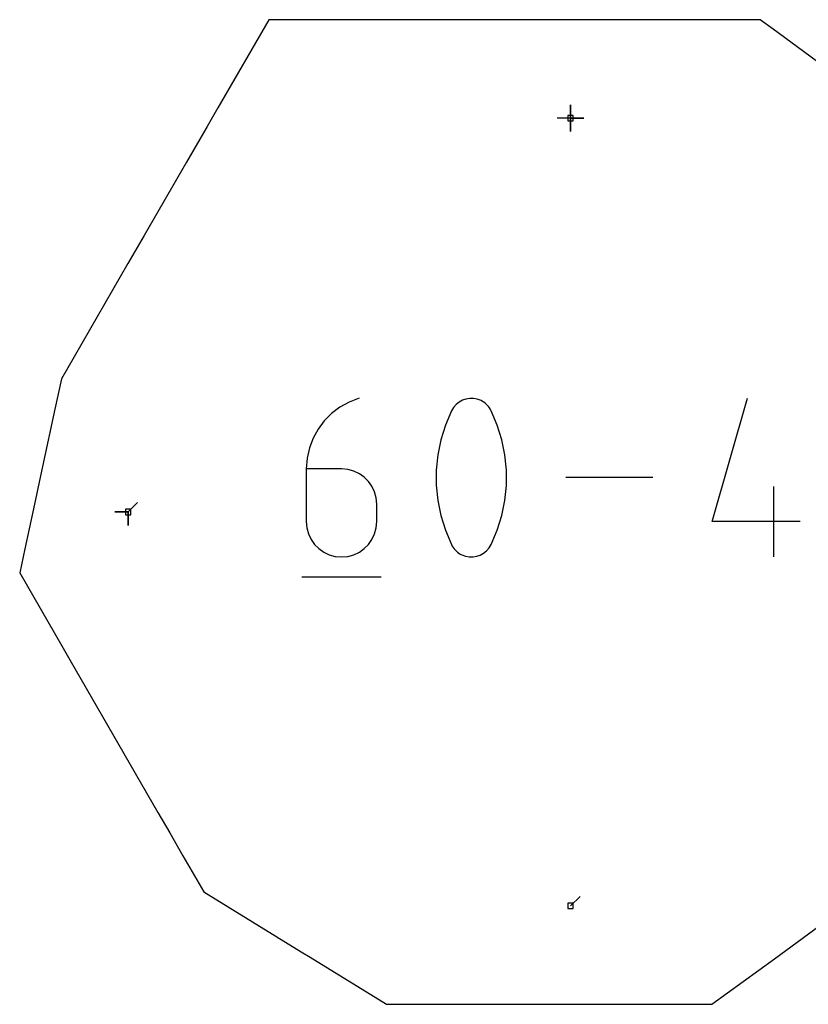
# Model space of a CAD drawing. Extents: x 0 to 600, y 0 to 900.
# Tile 19 of 24: x 431 to 515, y 493 to 598. Entities that reach past the tile are written whole.
import ezdxf

# ---------------------------------------------------------------- set-up
doc = ezdxf.new("R2010")
doc.units = 0

msp = doc.modelspace()

# ---------------------------------------------------------------- linework, layer by layer
at = {"layer": 'annotation', "color": 1}
for p, q in [((489.947425, 587.235434), (489.947425, 588.664184)), ((489.947425, 587.235434), (489.947425, 588.664184)), ((489.947425, 588.664184), (489.947425, 587.235434)), ((489.947425, 587.235434), (489.947425, 588.664184)), ((489.947425, 588.664184), (489.947425, 587.235434)), ((489.947425, 587.235434), (489.947425, 588.664184)), ((489.947425, 588.664184), (489.947425, 587.235434)), ((489.947425, 587.235434), (488.518675, 587.235434)), ((489.947425, 587.235434), (491.376175, 587.235434)), ((489.947425, 587.235434), (491.376175, 587.235434)), ((491.376175, 587.235434), (489.947425, 587.235434)), ((489.947425, 587.235434), (489.947425, 585.806684)), ((489.947425, 587.235434), (491.376175, 587.235434)), ((491.376175, 587.235434), (489.947425, 587.235434)), ((489.947425, 587.235434), (489.947425, 585.806684)), ((489.947425, 585.806684), (489.947425, 587.235434)), ((466.287549, 556.901034), (465.297719, 556.3561)), ((467.366228, 557.305474), (466.287549, 556.901034)), ((467.366228, 557.305474), (467.366228, 557.305474)), ((477.717472, 556.63699), (477.444684, 556.326802)), ((478.035132, 556.89037), (477.717472, 556.63699)), ((478.388631, 557.083939), (478.035132, 556.89037)), ((478.768937, 557.214696), (478.388631, 557.083939)), ((479.167019, 557.279638), (478.768937, 557.214696)), ((479.573843, 557.275764), (479.167019, 557.279638)), ((479.980379, 557.200072), (479.573843, 557.275764)), ((480.377593, 557.049559), (479.980379, 557.200072)), ((480.529654, 556.969652), (480.377593, 557.049559)), ((480.377593, 557.049559), (480.377593, 557.049559)), ((480.67557, 556.87787), (480.529654, 556.969652)), ((480.814634, 556.774937), (480.67557, 556.87787)), ((480.946136, 556.66158), (480.814634, 556.774937)), ((481.069367, 556.538527), (480.946136, 556.66158)), ((505.085639, 544.118762), (508.845676, 557.305474)), ((464.4069, 555.684325), (463.625253, 554.89936)), ((465.297719, 556.3561), (464.4069, 555.684325)), ((477.225798, 555.962806), (476.57581, 554.43429)), ((477.444684, 556.326802), (477.225798, 555.962806)), ((477.225798, 555.962806), (477.225798, 555.962806)), ((481.183619, 556.406503), (481.069367, 556.538527)), ((481.288183, 556.266234), (481.183619, 556.406503)), ((481.382349, 556.118448), (481.288183, 556.266234)), ((481.465409, 555.96387), (481.382349, 556.118448)), ((482.118548, 554.432203), (481.465409, 555.96387)), ((481.465409, 555.96387), (481.465409, 555.96387)), ((463.625253, 554.89936), (462.962938, 554.01486)), ((462.962938, 554.01486), (462.430116, 553.044477)), ((476.57581, 554.43429), (476.088319, 552.861445)), ((482.608402, 552.856995), (482.118548, 554.432203)), ((462.430116, 553.044477), (462.036949, 552.001865)), ((476.088319, 552.861445), (475.763325, 551.256814)), ((482.934971, 551.250788), (482.608402, 552.856995)), ((462.036949, 552.001865), (461.793598, 550.900676)), ((461.793598, 550.900676), (461.710222, 549.754564)), ((475.763325, 551.256814), (475.600828, 549.632937)), ((483.098256, 549.626123), (482.934971, 551.250788)), ((461.710222, 549.754564), (461.710222, 544.118762)), ((465.475576, 549.754564), (461.710222, 549.754564)), ((466.152784, 549.694129), (465.475576, 549.754564)), ((466.790013, 549.519831), (466.152784, 549.694129)), ((467.376664, 549.242182), (466.790013, 549.519831)), ((475.600828, 549.632937), (475.600828, 548.002356)), ((483.098256, 547.995542), (483.098256, 549.626123)), ((467.90214, 548.871693), (467.376664, 549.242182)), ((468.355841, 548.418874), (467.90214, 548.871693)), ((468.727169, 547.894237), (468.355841, 548.418874)), ((498.728615, 548.827315), (489.45719, 548.827315)), ((469.005526, 547.308293), (468.727169, 547.894237)), ((469.180312, 546.671553), (469.005526, 547.308293)), ((475.600828, 548.002356), (475.763325, 546.377612)), ((482.934971, 546.371586), (483.098256, 547.995542)), ((511.678464, 540.349156), (511.678464, 547.879862)), ((442.665965, 545.147561), (443.676244, 546.15784)), ((469.240929, 545.994527), (469.180312, 546.671553)), ((475.763325, 546.377612), (476.088319, 544.771247)), ((482.608402, 544.766797), (482.934971, 546.371586)), ((442.665965, 545.147561), (441.237215, 545.147561)), ((442.665965, 545.147561), (441.237215, 545.147561)), ((441.237215, 545.147561), (442.665965, 545.147561)), ((442.665965, 545.147561), (442.665965, 543.718811)), ((442.665965, 545.147561), (442.665965, 543.718811)), ((442.665965, 543.718811), (442.665965, 545.147561)), ((442.665965, 545.147561), (442.665965, 543.718811)), ((442.665965, 543.718811), (442.665965, 545.147561)), ((469.240929, 544.118762), (469.240929, 545.994527)), ((469.240929, 545.994527), (469.240929, 545.994527)), ((461.710222, 544.118762), (461.710222, 544.118762)), ((461.710222, 544.118762), (461.771015, 543.441409)), ((469.180312, 543.441409), (469.240929, 544.118762)), ((476.088319, 544.771247), (476.57581, 543.195803)), ((482.118548, 543.193716), (482.608402, 544.766797)), ((514.500618, 544.118762), (505.085639, 544.118762)), ((461.771015, 543.441409), (461.946238, 542.803789)), ((469.005526, 542.803789), (469.180312, 543.441409)), ((476.57581, 543.195803), (477.225798, 541.663821)), ((481.465409, 541.664885), (482.118548, 543.193716)), ((461.946238, 542.803789), (462.225164, 542.216571)), ((462.225164, 542.216571), (462.597061, 541.690424)), ((468.355841, 541.690424), (468.727169, 542.216571)), ((468.727169, 542.216571), (469.005526, 542.803789)), ((462.597061, 541.690424), (463.051199, 541.236017)), ((463.051199, 541.236017), (463.57685, 540.864018)), ((463.57685, 540.864018), (464.163283, 540.585096)), ((466.790013, 540.585096), (467.376664, 540.864018)), ((467.376664, 540.864018), (467.90214, 541.236017)), ((467.90214, 541.236017), (468.355841, 541.690424)), ((477.225798, 541.663821), (477.225798, 541.663821)), ((477.225798, 541.663821), (477.308556, 541.509551)), ((477.308556, 541.509551), (477.402027, 541.362501)), ((477.402027, 541.362501), (477.505816, 541.223118)), ((477.505816, 541.223118), (477.61953, 541.091848)), ((477.61953, 541.091848), (477.742774, 540.969137)), ((477.742774, 540.969137), (477.875156, 540.855432)), ((477.875156, 540.855432), (478.016281, 540.75118)), ((480.656193, 540.741141), (480.973718, 540.993828)), ((480.973718, 540.993828), (481.246502, 541.302737)), ((481.246502, 541.302737), (481.465409, 541.664885)), ((481.465409, 541.664885), (481.465409, 541.664885)), ((464.163283, 540.585096), (464.799768, 540.409919)), ((464.799768, 540.409919), (465.475576, 540.349156)), ((465.475576, 540.349156), (466.152784, 540.409919)), ((465.475576, 540.349156), (465.475576, 540.349156)), ((466.152784, 540.409919), (466.790013, 540.585096)), ((478.016281, 540.75118), (478.165755, 540.656825)), ((478.165755, 540.656825), (478.323184, 540.572815)), ((478.323184, 540.572815), (478.323184, 540.572815)), ((478.323184, 540.572815), (478.71727, 540.425496)), ((478.71727, 540.425496), (479.121439, 540.352305)), ((479.121439, 540.352305), (479.526552, 540.350258)), ((479.526552, 540.350258), (479.923474, 540.416372)), ((479.923474, 540.416372), (480.303066, 540.547661)), ((480.303066, 540.547661), (480.656193, 540.741141)), ((461.238623, 538.229616), (469.716782, 538.229616)), ((489.947425, 503.059683), (490.957704, 504.069961))]:
    msp.add_line(p, q, dxfattribs=at)
at = {"layer": 'boundary', "color": 5}
for p, q in [((457.694829, 597.757361), (452.254981, 588.335263)), ((469.161169, 597.757332), (457.694829, 597.757361)), ((471.243965, 597.757331), (469.161169, 597.757332)), ((476.733693, 597.757332), (471.243965, 597.757331)), ((484.501147, 597.757334), (476.733693, 597.757332)), ((488.465951, 597.75728), (484.501147, 597.757334)), ((497.61086, 597.757229), (488.465951, 597.75728)), ((505.946733, 597.757323), (497.61086, 597.757229)), ((510.201521, 597.757403), (505.946733, 597.757323)), ((511.613416, 596.727566), (510.201521, 597.757403)), ((516.211616, 593.375016), (511.613416, 596.727566)), ((452.254981, 588.335263), (451.101744, 586.337799)), ((451.101744, 586.337799), (448.899571, 582.523532)), ((448.899571, 582.523532), (444.378984, 574.693689)), ((444.378984, 574.693689), (442.643226, 571.687266)), ((442.643226, 571.687266), (436.899427, 561.738748)), ((436.899427, 561.738748), (435.545955, 559.394478)), ((435.545955, 559.394478), (434.842536, 556.126692)), ((434.842536, 556.126692), (433.526381, 550.012898)), ((433.526381, 550.012898), (432.550409, 545.481368)), ((432.550409, 545.481368), (431.63353, 541.223922)), ((431.63353, 541.223922), (431.077206, 538.640694)), ((431.077206, 538.640694), (435.581491, 530.839165)), ((435.581491, 530.839165), (436.442381, 529.348054)), ((436.442381, 529.348054), (442.214358, 519.350664)), ((442.214358, 519.350664), (445.853649, 513.047373)), ((445.853649, 513.047373), (447.118259, 510.85703)), ((447.118259, 510.85703), (448.527918, 508.415297)), ((448.527918, 508.415297), (450.760677, 504.547853)), ((450.760677, 504.547853), (461.145601, 498.155774)), ((511.728373, 497.409326), (516.60367, 500.954047)), ((461.145601, 498.155774), (462.109414, 497.562514)), ((462.109414, 497.562514), (470.272297, 492.537751)), ((505.028093, 492.537744), (511.728373, 497.409326)), ((470.272297, 492.537751), (474.098749, 492.537781)), ((474.098749, 492.537781), (482.792046, 492.537824)), ((482.792046, 492.537824), (487.45554, 492.537763)), ((487.45554, 492.537763), (493.233392, 492.537753)), ((493.233392, 492.537753), (498.962976, 492.537714)), ((498.962976, 492.537714), (505.028093, 492.537744))]:
    msp.add_line(p, q, dxfattribs=at)
at = {"layer": 'hole', "color": 5}
for p, q in [((490.233175, 587.521184), (489.661675, 587.521184)), ((489.661675, 587.521184), (489.661675, 586.949684)), ((490.233175, 586.949684), (490.233175, 587.521184)), ((489.661675, 586.949684), (490.233175, 586.949684)), ((442.951715, 545.433311), (442.380215, 545.433311)), ((442.380215, 545.433311), (442.380215, 544.861811)), ((442.951715, 544.861811), (442.951715, 545.433311)), ((442.380215, 544.861811), (442.951715, 544.861811)), ((490.233175, 503.345433), (489.661675, 503.345433)), ((489.661675, 503.345433), (489.661675, 502.773933)), ((490.233175, 502.773933), (490.233175, 503.345433)), ((489.661675, 502.773933), (490.233175, 502.773933))]:
    msp.add_line(p, q, dxfattribs=at)

doc.saveas('drawing.dxf')
